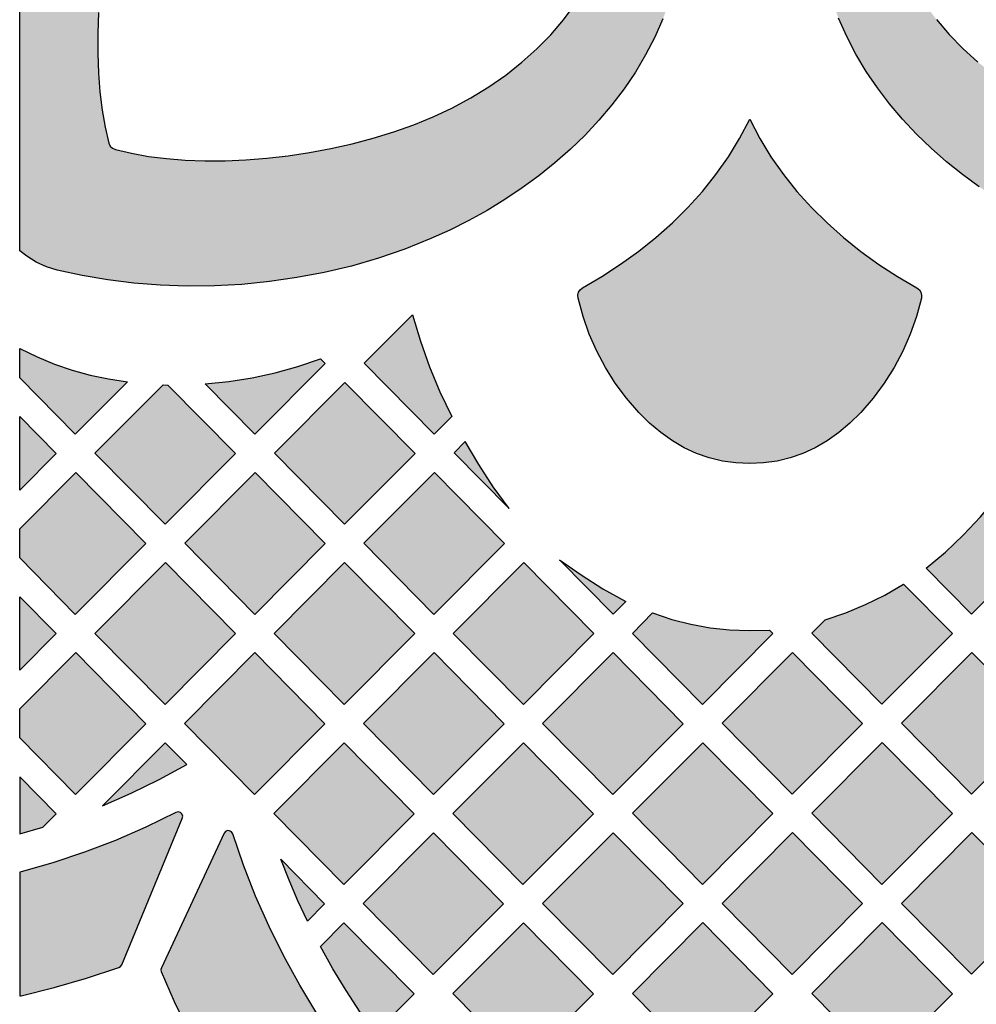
# Model space of a CAD drawing. Header units: millimetres. Extents: x -575 to 893, y -1168 to -690.
# Tile 2 of 72: x -575 to -476, y -1085 to -983. Entities that reach past the tile are written whole.
import ezdxf

# ---------------------------------------------------------------- set-up
doc = ezdxf.new("R2010")
doc.units = ezdxf.units.MM
doc.layers.add('pattern', color=7, linetype='Continuous', true_color=0x000000)

msp = doc.modelspace()

# ---------------------------------------------------------------- hatches: boundary and pattern name
at = {"layer": 'pattern'}
for points in [[(-575.49, -963.1), (-575.34, -962.73), (-574.44, -960.74), (-573.46, -958.79), (-572.41, -956.89), (-571.28, -955.04), (-570.08, -953.24), (-568.81, -951.5), (-567.47, -949.83), (-566.06, -948.22), (-564.58, -946.7), (-563.04, -945.25), (-561.44, -943.89), (-559.78, -942.63), (-558.05, -941.46), (-556.27, -940.39), (-554.43, -939.43), (-552.53, -938.58), (-550.58, -937.85), (-548.57, -937.25), (-546.52, -936.77), (-544.41, -936.43), (-542.26, -936.23), (-541.94, -936.26), (-541.66, -936.4), (-541.44, -936.6), (-541.29, -936.88), (-541.24, -937.19), (-541.24, -942.22), (-541.29, -942.53), (-541.43, -942.8), (-541.64, -943.01), (-541.92, -943.15), (-543.86, -943.8), (-545.74, -944.56), (-547.57, -945.44), (-549.33, -946.44), (-551.03, -947.55), (-552.65, -948.77), (-554.21, -950.11), (-555.69, -951.55), (-557.09, -953.11), (-558.42, -954.77), (-559.65, -956.54), (-560.8, -958.42), (-561.87, -960.4), (-562.77, -962.35), (-563.6, -964.38), (-564.34, -966.47), (-565, -968.61), (-565.58, -970.8), (-566.08, -973.01), (-566.5, -975.24), (-566.83, -977.47), (-567.09, -979.68), (-567.26, -981.88), (-567.35, -984.03), (-567.36, -986.14), (-567.29, -988.18), (-567.13, -990.15), (-566.9, -992.03), (-566.58, -993.8), (-566.19, -995.47), (-566.05, -995.79), (-565.83, -996.01), (-565.51, -996.14), (-563.85, -996.54), (-562.07, -996.86), (-560.19, -997.09), (-558.23, -997.24), (-556.18, -997.32), (-554.08, -997.31), (-551.92, -997.22), (-549.73, -997.04), (-547.51, -996.79), (-545.28, -996.46), (-543.05, -996.04), (-540.84, -995.54), (-538.66, -994.96), (-536.51, -994.3), (-534.42, -993.56), (-532.39, -992.73), (-530.45, -991.83), (-528.46, -990.77), (-526.58, -989.62), (-524.81, -988.38), (-523.15, -987.06), (-521.59, -985.66), (-520.15, -984.18), (-518.81, -982.62), (-517.59, -980.99), (-516.48, -979.3), (-515.48, -977.54), (-514.6, -975.71), (-513.83, -973.83), (-513.18, -971.89), (-513.18, -971.89), (-513.05, -971.61), (-512.84, -971.39), (-512.57, -971.25), (-512.26, -971.2), (-507.09, -971.2), (-506.78, -971.26), (-506.51, -971.4), (-506.3, -971.62), (-506.17, -971.9), (-506.13, -972.22), (-506.33, -974.38), (-506.66, -976.5), (-507.13, -978.56), (-507.73, -980.57), (-508.45, -982.53), (-509.3, -984.44), (-510.26, -986.29), (-511.32, -988.08), (-512.49, -989.81), (-513.76, -991.48), (-515.12, -993.09), (-516.57, -994.64), (-518.1, -996.12), (-519.7, -997.53), (-521.38, -998.88), (-523.12, -1000.15), (-524.93, -1001.36), (-526.78, -1002.49), (-528.69, -1003.55), (-530.65, -1004.53), (-532.64, -1005.43), (-535.35, -1006.52), (-538.11, -1007.46), (-540.91, -1008.28), (-543.74, -1008.95), (-546.6, -1009.49), (-549.46, -1009.91), (-552.33, -1010.19), (-555.18, -1010.35), (-558.02, -1010.38), (-560.83, -1010.28), (-563.59, -1010.07), (-566.31, -1009.73), (-568.98, -1009.28), (-571.57, -1008.71), (-572.7, -1008.36), (-573.77, -1007.88), (-574.76, -1007.27), (-575.49, -1006.7)], [(-433.26, -996.13), (-432.94, -996), (-432.72, -995.78), (-432.58, -995.46), (-432.19, -993.79), (-431.87, -992.01), (-431.64, -990.14), (-431.48, -988.17), (-431.41, -986.13), (-431.42, -984.02), (-431.51, -981.86), (-431.68, -979.67), (-431.94, -977.45), (-432.27, -975.23), (-432.69, -973), (-433.18, -970.79), (-433.76, -968.6), (-434.43, -966.46), (-435.17, -964.36), (-435.99, -962.34), (-436.9, -960.39), (-437.96, -958.41), (-439.11, -956.53), (-440.35, -954.76), (-441.67, -953.09), (-443.07, -951.54), (-444.55, -950.09), (-446.11, -948.76), (-447.73, -947.53), (-449.43, -946.42), (-451.19, -945.43), (-453.01, -944.55), (-454.9, -943.78), (-456.84, -943.13), (-456.84, -943.13), (-457.12, -942.99), (-457.33, -942.78), (-457.47, -942.51), (-457.52, -942.21), (-457.52, -937.04), (-457.47, -936.72), (-457.33, -936.45), (-457.1, -936.24), (-456.83, -936.11), (-456.51, -936.08), (-454.35, -936.27), (-452.23, -936.6), (-450.17, -937.07), (-448.15, -937.67), (-446.19, -938.4), (-444.29, -939.24), (-442.44, -940.2), (-440.65, -941.27), (-438.92, -942.44), (-437.24, -943.7), (-435.64, -945.06), (-434.09, -946.51), (-432.61, -948.04), (-431.2, -949.65), (-429.85, -951.32), (-428.58, -953.07), (-427.37, -954.87), (-426.24, -956.73), (-425.18, -958.64), (-424.2, -960.59), (-423.3, -962.58), (-422.21, -965.29), (-421.26, -968.05), (-420.45, -970.86), (-419.78, -973.69), (-419.23, -976.54), (-418.82, -979.4), (-418.54, -982.27), (-418.38, -985.12), (-418.35, -987.96), (-418.44, -990.77), (-418.66, -993.54), (-418.99, -996.26), (-419.45, -998.92), (-420.01, -1001.51), (-420.37, -1002.64), (-420.85, -1003.71), (-421.45, -1004.7), (-422.17, -1005.61), (-422.98, -1006.42), (-423.89, -1007.13), (-424.88, -1007.74), (-425.95, -1008.22), (-427.08, -1008.57), (-429.67, -1009.14), (-432.33, -1009.59), (-435.05, -1009.92), (-437.82, -1010.14), (-440.62, -1010.23), (-443.46, -1010.2), (-446.31, -1010.04), (-449.18, -1009.76), (-452.04, -1009.35), (-454.89, -1008.8), (-457.72, -1008.13), (-460.53, -1007.32), (-463.29, -1006.37), (-466, -1005.28), (-467.98, -1004.38), (-469.93, -1003.4), (-471.84, -1002.35), (-473.69, -1001.22), (-475.49, -1000.02), (-477.23, -998.75), (-478.9, -997.41), (-480.5, -996), (-482.03, -994.53), (-483.48, -992.99), (-484.83, -991.39), (-486.1, -989.72), (-487.27, -988), (-488.34, -986.21), (-489.3, -984.37), (-490.14, -982.47), (-490.87, -980.52), (-491.48, -978.52), (-491.95, -976.46), (-492.29, -974.36), (-492.5, -972.2), (-492.46, -971.88), (-492.33, -971.6), (-492.12, -971.38), (-491.85, -971.23), (-491.54, -971.18), (-486.5, -971.18), (-486.2, -971.23), (-485.93, -971.37), (-485.72, -971.59), (-485.58, -971.87), (-484.93, -973.81), (-484.16, -975.69), (-483.28, -977.51), (-482.29, -979.27), (-481.18, -980.97), (-479.95, -982.6), (-478.62, -984.15), (-477.18, -985.63), (-475.62, -987.04), (-473.96, -988.36), (-472.19, -989.6), (-470.31, -990.75), (-468.32, -991.81), (-466.38, -992.71), (-464.35, -993.54), (-462.26, -994.28), (-460.11, -994.94), (-457.93, -995.52), (-455.72, -996.02), (-453.49, -996.44), (-451.26, -996.77), (-449.04, -997.03), (-446.85, -997.2), (-444.7, -997.29), (-442.59, -997.3), (-440.55, -997.23), (-438.58, -997.08), (-436.7, -996.84), (-434.92, -996.53)], [(-481.51, -1011.63), (-482.03, -1013.54), (-482.68, -1015.39), (-483.46, -1017.16), (-484.36, -1018.86), (-485.39, -1020.49), (-486.55, -1022.05), (-487.84, -1023.53), (-488.96, -1024.65), (-490.13, -1025.64), (-491.34, -1026.49), (-492.58, -1027.22), (-493.87, -1027.81), (-495.19, -1028.27), (-496.55, -1028.6), (-497.96, -1028.8), (-499.4, -1028.87), (-500.85, -1028.8), (-502.25, -1028.6), (-503.62, -1028.27), (-504.94, -1027.81), (-506.23, -1027.22), (-507.47, -1026.49), (-508.68, -1025.64), (-509.84, -1024.65), (-510.97, -1023.53), (-512.26, -1022.04), (-513.42, -1020.49), (-514.45, -1018.86), (-515.35, -1017.16), (-516.13, -1015.38), (-516.78, -1013.54), (-517.3, -1011.62), (-517.32, -1011.31), (-517.24, -1011.01), (-517.07, -1010.75), (-516.83, -1010.56), (-514.81, -1009.38), (-512.86, -1008.1), (-510.98, -1006.75), (-509.18, -1005.31), (-507.47, -1003.78), (-505.86, -1002.18), (-504.34, -1000.5), (-502.93, -998.73), (-501.63, -996.89), (-500.46, -994.98), (-499.41, -992.99), (-498.36, -994.98), (-497.19, -996.9), (-495.89, -998.74), (-494.48, -1000.5), (-492.96, -1002.19), (-491.34, -1003.79), (-489.63, -1005.31), (-487.83, -1006.76), (-485.95, -1008.11), (-484, -1009.38), (-481.98, -1010.57), (-481.73, -1010.76), (-481.57, -1011.02), (-481.49, -1011.32)], [(-530.45, -1023.97), (-532.28, -1025.81), (-539.58, -1018.41), (-534.55, -1013.36), (-533.73, -1016.1), (-532.78, -1018.77), (-531.69, -1021.39)], [(-575.49, -1016.91), (-575.46, -1016.88), (-573.67, -1017.74), (-571.85, -1018.49), (-570.01, -1019.12), (-568.14, -1019.64), (-566.22, -1020.05), (-564.25, -1020.36), (-569.69, -1025.81), (-575.49, -1019.93)], [(-544.13, -1017.94), (-543.64, -1018.44), (-550.98, -1025.81), (-556.16, -1020.56), (-553.68, -1020.32), (-551.25, -1019.94), (-548.86, -1019.41), (-546.49, -1018.75)], [(-560.54, -1020.67), (-560.04, -1020.68), (-552.99, -1027.82), (-560.33, -1035.19), (-567.64, -1027.79)], [(-541.59, -1020.42), (-534.29, -1027.82), (-541.63, -1035.19), (-548.93, -1027.79)], [(-575.49, -1023.97), (-571.69, -1027.82), (-575.49, -1031.63)], [(-524.49, -1033.53), (-526.13, -1031.28), (-527.64, -1028.97), (-529.06, -1026.57), (-530.21, -1027.73)], [(-575.49, -1035.66), (-569.64, -1029.8), (-562.34, -1037.2), (-569.69, -1044.57), (-575.49, -1038.69)], [(-550.94, -1029.8), (-543.64, -1037.2), (-550.98, -1044.57), (-558.28, -1037.17)], [(-532.32, -1044.57), (-539.62, -1037.17), (-532.27, -1029.8), (-524.97, -1037.2)], [(-473.67, -1032.41), (-468.94, -1037.19), (-476.29, -1044.56), (-481.03, -1039.76), (-479.02, -1038.08), (-477.13, -1036.3), (-475.35, -1034.41)], [(-512.32, -1043.23), (-513.63, -1044.54), (-519.22, -1038.88), (-516.99, -1040.45), (-514.7, -1041.9)], [(-560.33, -1053.95), (-567.64, -1046.55), (-560.29, -1039.18), (-552.99, -1046.58)], [(-548.97, -1046.55), (-541.63, -1039.18), (-534.32, -1046.58), (-541.67, -1053.95)], [(-523, -1053.95), (-530.3, -1046.55), (-522.96, -1039.18), (-515.66, -1046.58)], [(-483.39, -1041.41), (-478.29, -1046.57), (-485.64, -1053.94), (-492.94, -1046.54), (-491.54, -1045.14), (-489.4, -1044.41), (-487.34, -1043.55), (-485.34, -1042.56)], [(-575.49, -1042.73), (-571.69, -1046.58), (-575.49, -1050.39)], [(-497.35, -1046.21), (-496.99, -1046.58), (-504.34, -1053.95), (-511.64, -1046.55), (-509.53, -1044.43), (-507.53, -1045.09), (-505.54, -1045.61), (-503.53, -1045.97), (-501.51, -1046.19), (-499.46, -1046.27)], [(-575.49, -1054.43), (-569.64, -1048.56), (-562.34, -1055.96), (-569.68, -1063.33), (-575.49, -1057.45)], [(-558.32, -1055.93), (-550.98, -1048.56), (-543.67, -1055.96), (-551.02, -1063.33)], [(-532.36, -1063.33), (-539.66, -1055.93), (-532.31, -1048.56), (-525.01, -1055.96)], [(-506.34, -1055.96), (-513.69, -1063.33), (-520.99, -1055.93), (-513.65, -1048.56)], [(-502.29, -1055.92), (-494.95, -1048.56), (-487.64, -1055.95), (-494.99, -1063.32)], [(-483.59, -1055.92), (-476.29, -1063.32), (-468.94, -1055.95), (-476.25, -1048.55)], [(-558.07, -1060.23), (-560.32, -1057.94), (-566.87, -1064.51), (-563.87, -1063.21), (-560.94, -1061.78)], [(-534.36, -1065.34), (-541.71, -1072.71), (-549.01, -1065.31), (-541.66, -1057.94)], [(-523.04, -1072.71), (-530.34, -1065.31), (-523, -1057.94), (-515.7, -1065.34)], [(-504.34, -1072.7), (-511.64, -1065.3), (-504.3, -1057.94), (-496.99, -1065.33)], [(-485.6, -1057.93), (-492.94, -1065.3), (-485.64, -1072.7), (-478.29, -1065.33)], [(-575.49, -1067.44), (-573.08, -1066.75), (-571.68, -1065.35), (-575.49, -1061.49)], [(-575.49, -1084.33), (-575.33, -1084.3), (-571.91, -1083.45), (-568.51, -1082.47), (-565.14, -1081.36), (-564.97, -1081.26), (-564.86, -1081.09), (-558.54, -1065.83), (-558.5, -1065.59), (-558.58, -1065.37), (-558.74, -1065.22), (-558.96, -1065.16), (-559.2, -1065.22), (-562.33, -1066.74), (-565.51, -1068.12), (-568.74, -1069.36), (-572.02, -1070.45), (-575.34, -1071.41), (-575.49, -1071.44)], [(-560.73, -1081.77), (-559.39, -1084.9), (-557.91, -1087.96), (-556.31, -1090.94), (-554.58, -1093.85), (-552.73, -1096.67), (-550.76, -1099.42), (-548.68, -1102.07), (-546.48, -1104.63), (-544.17, -1107.1), (-541.76, -1109.47), (-539.24, -1111.73), (-536.62, -1113.89), (-533.9, -1115.94), (-531.39, -1117.65), (-528.82, -1119.21), (-526.2, -1120.63), (-523.52, -1121.91), (-520.81, -1123.05), (-518.05, -1124.05), (-515.26, -1124.9), (-512.44, -1125.61), (-509.6, -1126.18), (-506.75, -1126.61), (-503.88, -1126.9), (-501, -1127.05), (-498.13, -1127.05), (-495.25, -1126.92), (-492.39, -1126.65), (-489.54, -1126.25), (-486.72, -1125.7), (-483.91, -1125.02), (-481.14, -1124.19), (-478.41, -1123.24), (-475.72, -1122.14), (-473.08, -1120.91), (-470.48, -1119.54), (-467.95, -1118.04), (-465.48, -1116.4), (-463.08, -1114.63), (-460.75, -1112.72), (-458.51, -1110.68), (-455.81, -1107.99), (-453.22, -1105.21), (-450.75, -1102.33), (-448.39, -1099.36), (-446.15, -1096.3), (-444.03, -1093.15), (-442.04, -1089.92), (-440.17, -1086.61), (-438.43, -1083.22), (-438.38, -1083.03), (-438.42, -1082.83), (-444.7, -1067.67), (-444.84, -1067.47), (-445.05, -1067.38), (-445.27, -1067.39), (-445.47, -1067.5), (-445.6, -1067.71), (-446.74, -1071), (-448.01, -1074.22), (-449.42, -1077.39), (-450.96, -1080.48), (-452.64, -1083.5), (-454.44, -1086.45), (-456.36, -1089.32), (-458.41, -1092.1), (-460.58, -1094.79), (-462.87, -1097.39), (-465.27, -1099.9), (-467.78, -1102.3), (-469.82, -1104.07), (-471.93, -1105.7), (-474.11, -1107.19), (-476.35, -1108.54), (-478.65, -1109.76), (-481, -1110.84), (-483.39, -1111.79), (-485.82, -1112.6), (-488.28, -1113.27), (-490.77, -1113.8), (-493.28, -1114.2), (-495.8, -1114.47), (-498.33, -1114.59), (-500.86, -1114.58), (-503.39, -1114.44), (-505.91, -1114.15), (-508.42, -1113.73), (-510.9, -1113.18), (-513.36, -1112.49), (-515.78, -1111.66), (-518.16, -1110.69), (-520.5, -1109.59), (-522.79, -1108.35), (-525.02, -1106.98), (-527.19, -1105.47), (-529.29, -1103.83), (-531.31, -1102.05), (-533.8, -1099.63), (-536.18, -1097.11), (-538.44, -1094.5), (-540.59, -1091.8), (-542.62, -1089.01), (-544.52, -1086.15), (-546.31, -1083.2), (-547.97, -1080.18), (-549.5, -1077.09), (-550.9, -1073.93), (-552.16, -1070.71), (-553.29, -1067.43), (-553.42, -1067.22), (-553.61, -1067.11), (-553.83, -1067.1), (-554.04, -1067.18), (-554.19, -1067.37), (-560.72, -1081.39), (-560.77, -1081.58)], [(-539.7, -1074.69), (-532.35, -1067.32), (-525.05, -1074.72), (-532.39, -1082.09)], [(-506.35, -1074.71), (-513.65, -1067.32), (-520.99, -1074.68), (-513.69, -1082.08)], [(-494.95, -1067.31), (-487.64, -1074.71), (-494.99, -1082.08), (-502.29, -1074.68)], [(-483.59, -1074.68), (-476.25, -1067.31), (-468.94, -1074.71), (-476.29, -1082.07)], [(-548.28, -1070.09), (-543.71, -1074.72), (-545.5, -1076.52), (-546.49, -1074.4), (-547.42, -1072.26)], [(-538.47, -1088.19), (-540.01, -1086.01), (-541.47, -1083.77), (-542.84, -1081.49), (-544.15, -1079.16), (-541.7, -1076.7), (-534.39, -1084.1)], [(-530.35, -1084.06), (-523, -1076.7), (-515.7, -1084.09), (-523.04, -1091.46)], [(-497, -1084.09), (-504.3, -1076.69), (-511.64, -1084.06), (-504.34, -1091.46)], [(-492.94, -1084.06), (-485.6, -1076.69), (-478.29, -1084.09), (-485.64, -1091.46)]]:
    msp.add_hatch(color=256, dxfattribs=at).paths.add_polyline_path(points, flags=0)

# ---------------------------------------------------------------- linework, layer by layer
for points in [[(-508.45, -982.53), (-509.3, -984.44), (-510.26, -986.29), (-511.32, -988.08), (-512.49, -989.81), (-513.76, -991.48), (-515.12, -993.09), (-516.57, -994.64), (-518.1, -996.12), (-519.7, -997.53), (-521.38, -998.88), (-523.12, -1000.15), (-524.93, -1001.36), (-526.78, -1002.49), (-528.69, -1003.55), (-530.65, -1004.53), (-532.64, -1005.43), (-535.35, -1006.52), (-538.11, -1007.46), (-540.91, -1008.28), (-543.74, -1008.95), (-546.6, -1009.49), (-549.46, -1009.91), (-552.33, -1010.19), (-555.18, -1010.35), (-558.02, -1010.38), (-560.83, -1010.28), (-563.59, -1010.07), (-566.31, -1009.73), (-568.98, -1009.28), (-571.57, -1008.71), (-572.7, -1008.36), (-573.77, -1007.88), (-574.76, -1007.27), (-575.49, -1006.7), (-575.49, -963.1)], [(-567.26, -981.88), (-567.35, -984.03), (-567.36, -986.14), (-567.29, -988.18), (-567.13, -990.15), (-566.9, -992.03), (-566.58, -993.8), (-566.19, -995.47), (-566.05, -995.79), (-565.83, -996.01), (-565.51, -996.14), (-563.85, -996.54), (-562.07, -996.86), (-560.19, -997.09), (-558.23, -997.24), (-556.18, -997.32), (-554.08, -997.31), (-551.92, -997.22), (-549.73, -997.04), (-547.51, -996.79), (-545.28, -996.46), (-543.05, -996.04), (-540.84, -995.54), (-538.66, -994.96), (-536.51, -994.3), (-534.42, -993.56), (-532.39, -992.73), (-530.45, -991.83), (-528.46, -990.77), (-526.58, -989.62), (-524.81, -988.38), (-523.15, -987.06), (-521.59, -985.66), (-520.15, -984.18), (-518.81, -982.62), (-517.59, -980.99)], [(-475.49, -1000.02), (-477.23, -998.75), (-478.9, -997.41), (-480.5, -996), (-482.03, -994.53), (-483.48, -992.99), (-484.83, -991.39), (-486.1, -989.72), (-487.27, -988), (-488.34, -986.21), (-489.3, -984.37), (-490.14, -982.47)], [(-479.95, -982.6), (-478.62, -984.15), (-477.18, -985.63), (-475.62, -987.04)], [(-544.52, -1086.15), (-546.31, -1083.2), (-547.97, -1080.18), (-549.5, -1077.09), (-550.9, -1073.93), (-552.16, -1070.71), (-553.29, -1067.43), (-553.42, -1067.22), (-553.61, -1067.11), (-553.83, -1067.1), (-554.04, -1067.18), (-554.19, -1067.37), (-560.72, -1081.39), (-560.77, -1081.58), (-560.73, -1081.77), (-559.39, -1084.9), (-557.91, -1087.96)]]:
    msp.add_lwpolyline(points, dxfattribs=at)
for points in [[(-481.51, -1011.63), (-482.03, -1013.54), (-482.68, -1015.39), (-483.46, -1017.16), (-484.36, -1018.86), (-485.39, -1020.49), (-486.55, -1022.05), (-487.84, -1023.53), (-488.96, -1024.65), (-490.13, -1025.64), (-491.34, -1026.49), (-492.58, -1027.22), (-493.87, -1027.81), (-495.19, -1028.27), (-496.55, -1028.6), (-497.96, -1028.8), (-499.4, -1028.87), (-500.85, -1028.8), (-502.25, -1028.6), (-503.62, -1028.27), (-504.94, -1027.81), (-506.23, -1027.22), (-507.47, -1026.49), (-508.68, -1025.64), (-509.84, -1024.65), (-510.97, -1023.53), (-512.26, -1022.04), (-513.42, -1020.49), (-514.45, -1018.86), (-515.35, -1017.16), (-516.13, -1015.38), (-516.78, -1013.54), (-517.3, -1011.62), (-517.32, -1011.31), (-517.24, -1011.01), (-517.07, -1010.75), (-516.83, -1010.56), (-514.81, -1009.38), (-512.86, -1008.1), (-510.98, -1006.75), (-509.18, -1005.31), (-507.47, -1003.78), (-505.86, -1002.18), (-504.34, -1000.5), (-502.93, -998.73), (-501.63, -996.89), (-500.46, -994.98), (-499.41, -992.99), (-498.36, -994.98), (-497.19, -996.9), (-495.89, -998.74), (-494.48, -1000.5), (-492.96, -1002.19), (-491.34, -1003.79), (-489.63, -1005.31), (-487.83, -1006.76), (-485.95, -1008.11), (-484, -1009.38), (-481.98, -1010.57), (-481.73, -1010.76), (-481.57, -1011.02), (-481.49, -1011.32)], [(-530.45, -1023.97), (-532.28, -1025.81), (-539.58, -1018.41), (-534.55, -1013.36), (-533.73, -1016.1), (-532.78, -1018.77), (-531.69, -1021.39)], [(-575.49, -1016.91), (-575.46, -1016.88), (-573.67, -1017.74), (-571.85, -1018.49), (-570.01, -1019.12), (-568.14, -1019.64), (-566.22, -1020.05), (-564.25, -1020.36), (-569.69, -1025.81), (-575.49, -1019.93)], [(-544.13, -1017.94), (-543.64, -1018.44), (-550.98, -1025.81), (-556.16, -1020.56), (-553.68, -1020.32), (-551.25, -1019.94), (-548.86, -1019.41), (-546.49, -1018.75)], [(-560.54, -1020.67), (-560.04, -1020.68), (-552.99, -1027.82), (-560.33, -1035.19), (-567.64, -1027.79)], [(-541.59, -1020.42), (-534.29, -1027.82), (-541.63, -1035.19), (-548.93, -1027.79)], [(-575.49, -1023.97), (-571.69, -1027.82), (-575.49, -1031.63)], [(-524.49, -1033.53), (-526.13, -1031.28), (-527.64, -1028.97), (-529.06, -1026.57), (-530.21, -1027.73)], [(-575.49, -1035.66), (-569.64, -1029.8), (-562.34, -1037.2), (-569.69, -1044.57), (-575.49, -1038.69)], [(-550.94, -1029.8), (-543.64, -1037.2), (-550.98, -1044.57), (-558.28, -1037.17)], [(-532.32, -1044.57), (-539.62, -1037.17), (-532.27, -1029.8), (-524.97, -1037.2)], [(-473.67, -1032.41), (-468.94, -1037.19), (-476.29, -1044.56), (-481.03, -1039.76), (-479.02, -1038.08), (-477.13, -1036.3), (-475.35, -1034.41)], [(-512.32, -1043.23), (-513.63, -1044.54), (-519.22, -1038.88), (-516.99, -1040.45), (-514.7, -1041.9)], [(-560.33, -1053.95), (-567.64, -1046.55), (-560.29, -1039.18), (-552.99, -1046.58)], [(-548.97, -1046.55), (-541.63, -1039.18), (-534.32, -1046.58), (-541.67, -1053.95)], [(-523, -1053.95), (-530.3, -1046.55), (-522.96, -1039.18), (-515.66, -1046.58)], [(-483.39, -1041.41), (-478.29, -1046.57), (-485.64, -1053.94), (-492.94, -1046.54), (-491.54, -1045.14), (-489.4, -1044.41), (-487.34, -1043.55), (-485.34, -1042.56)], [(-575.49, -1042.73), (-571.69, -1046.58), (-575.49, -1050.39)], [(-497.35, -1046.21), (-496.99, -1046.58), (-504.34, -1053.95), (-511.64, -1046.55), (-509.53, -1044.43), (-507.53, -1045.09), (-505.54, -1045.61), (-503.53, -1045.97), (-501.51, -1046.19), (-499.46, -1046.27)], [(-575.49, -1054.43), (-569.64, -1048.56), (-562.34, -1055.96), (-569.68, -1063.33), (-575.49, -1057.45)], [(-558.32, -1055.93), (-550.98, -1048.56), (-543.67, -1055.96), (-551.02, -1063.33)], [(-532.36, -1063.33), (-539.66, -1055.93), (-532.31, -1048.56), (-525.01, -1055.96)], [(-506.34, -1055.96), (-513.69, -1063.33), (-520.99, -1055.93), (-513.65, -1048.56)], [(-502.29, -1055.92), (-494.95, -1048.56), (-487.64, -1055.95), (-494.99, -1063.32)], [(-483.59, -1055.92), (-476.29, -1063.32), (-468.94, -1055.95), (-476.25, -1048.55)], [(-558.07, -1060.23), (-560.32, -1057.94), (-566.87, -1064.51), (-563.87, -1063.21), (-560.94, -1061.78)], [(-534.36, -1065.34), (-541.71, -1072.71), (-549.01, -1065.31), (-541.66, -1057.94)], [(-523.04, -1072.71), (-530.34, -1065.31), (-523, -1057.94), (-515.7, -1065.34)], [(-504.34, -1072.7), (-511.64, -1065.3), (-504.3, -1057.94), (-496.99, -1065.33)], [(-485.6, -1057.93), (-492.94, -1065.3), (-485.64, -1072.7), (-478.29, -1065.33)], [(-575.49, -1067.44), (-573.08, -1066.75), (-571.68, -1065.35), (-575.49, -1061.49)], [(-539.7, -1074.69), (-532.35, -1067.32), (-525.05, -1074.72), (-532.39, -1082.09)], [(-506.35, -1074.71), (-513.65, -1067.32), (-520.99, -1074.68), (-513.69, -1082.08)], [(-494.95, -1067.31), (-487.64, -1074.71), (-494.99, -1082.08), (-502.29, -1074.68)], [(-483.59, -1074.68), (-476.25, -1067.31), (-468.94, -1074.71), (-476.29, -1082.07)], [(-548.28, -1070.09), (-543.71, -1074.72), (-545.5, -1076.52), (-546.49, -1074.4), (-547.42, -1072.26)], [(-538.47, -1088.19), (-540.01, -1086.01), (-541.47, -1083.77), (-542.84, -1081.49), (-544.15, -1079.16), (-541.7, -1076.7), (-534.39, -1084.1)], [(-530.35, -1084.06), (-523, -1076.7), (-515.7, -1084.09), (-523.04, -1091.46)], [(-497, -1084.09), (-504.3, -1076.69), (-511.64, -1084.06), (-504.34, -1091.46)], [(-492.94, -1084.06), (-485.6, -1076.69), (-478.29, -1084.09), (-485.64, -1091.46)]]:
    msp.add_lwpolyline(points, close=True, dxfattribs=at)
at = {"layer": 'pattern', "linetype": 'Continuous'}
msp.add_lwpolyline([(-575.49, -1084.33), (-575.33, -1084.3), (-571.91, -1083.45), (-568.51, -1082.47), (-565.14, -1081.36), (-564.97, -1081.26), (-564.86, -1081.09), (-558.54, -1065.83), (-558.5, -1065.59), (-558.58, -1065.37), (-558.74, -1065.22), (-558.96, -1065.16), (-559.2, -1065.22), (-562.33, -1066.74), (-565.51, -1068.12), (-568.74, -1069.36), (-572.02, -1070.45), (-575.34, -1071.41), (-575.49, -1071.44)], close=True, dxfattribs=at)

doc.saveas('drawing.dxf')
